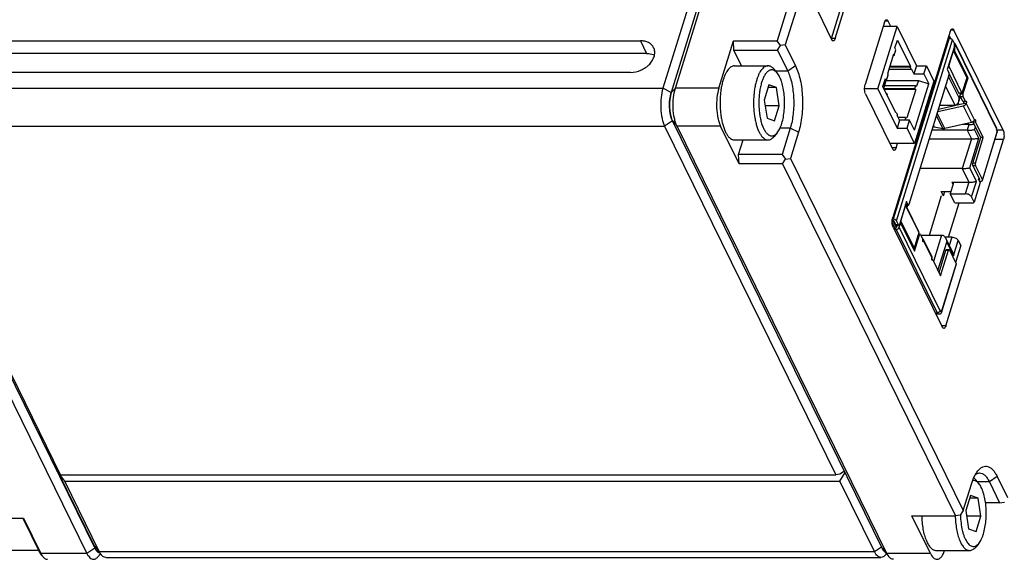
# Model space of a CAD drawing. Header units: millimetres. Extents: x 0 to 420, y 0 to 297.
# Tile 15 of 20: x 334 to 388, y 197 to 227. Entities that reach past the tile are written whole.
import ezdxf

# ---------------------------------------------------------------- set-up
doc = ezdxf.new("R2010")
doc.units = ezdxf.units.MM
doc.header["$LTSCALE"] = 23.1
doc.layers.get('0').update_dxf_attribs({"linetype": 'CONTINUOUS'})
doc.layers.add('02___PRT_ALL_AXES', color=7, linetype='CONTINUOUS')
doc.layers.add('_67628', color=7, linetype='CONTINUOUS')

msp = doc.modelspace()

# ---------------------------------------------------------------- linework, layer by layer
at = {"color": 7, "linetype": 'Continuous'}
for p, q in [((378.602, 253.473), (369.343, 223.511)), ((379.061, 253.24), (369.802, 223.277)), ((370.033, 223.511), (379.292, 253.473)), ((383.311, 250.829), (375.686, 226.154)), ((383.771, 250.596), (376.146, 225.921)), ((378.718, 226.289), (384.056, 243.561)), ((378.925, 226.289), (384.263, 243.561)), ((377.965, 227.767), (378.72, 226.228)), ((382.005, 226.954), (381.861, 227.248)), ((381.656, 227.187), (380.585, 223.721)), ((381.286, 223.488), (382.358, 226.954)), ((382.358, 226.954), (381.584, 226.954)), ((385.32, 226.677), (382.119, 216.319)), ((382.358, 226.954), (383.435, 224.758)), ((388.252, 221.18), (385.525, 226.737)), ((329.126, 226.154), (368.087, 226.154)), ((372.451, 223.511), (373.268, 226.154)), ((373.268, 226.154), (375.686, 226.154)), ((373.292, 225.627), (373.268, 226.154)), ((375.87, 225.891), (375.686, 226.154)), ((382.241, 225.756), (382.377, 226.196)), ((382.377, 226.196), (383.1, 224.723)), ((373.292, 225.627), (375.71, 225.627)), ((373.716, 224.762), (373.292, 225.627)), ((375.71, 225.627), (375.87, 225.891)), ((375.71, 225.627), (376.281, 224.462)), ((376.146, 225.921), (375.87, 225.891)), ((376.146, 225.921), (376.718, 224.756)), ((382.196, 225.345), (382.291, 225.653)), ((382.291, 225.653), (382.241, 225.756)), ((368.43, 225.455), (329.469, 225.455)), ((382.168, 225.401), (381.833, 224.314)), ((382.196, 225.345), (382.151, 225.345)), ((382.168, 225.401), (382.196, 225.345)), ((373.319, 224.762), (375.184, 224.762)), ((375.694, 224.365), (375.524, 224.569)), ((383.158, 224.548), (381.905, 224.548)), ((383.089, 224.688), (381.948, 224.688)), ((383.1, 224.723), (381.959, 224.723)), ((383.089, 224.688), (383.1, 224.723)), ((383.158, 224.548), (383.089, 224.688)), ((383.169, 224.583), (383.158, 224.548)), ((383.169, 224.583), (383.299, 224.317)), ((383.435, 224.758), (383.299, 224.317)), ((383.435, 224.758), (383.988, 224.758)), ((383.852, 224.317), (383.988, 224.758)), ((383.988, 224.758), (384.409, 223.9)), ((367.542, 224.392), (328.582, 224.392)), ((381.578, 223.611), (381.714, 224.052)), ((381.623, 223.52), (381.756, 223.949)), ((381.765, 223.949), (381.683, 223.949)), ((381.714, 224.052), (381.765, 223.949)), ((381.765, 223.949), (381.86, 224.258)), ((381.765, 223.949), (383.549, 223.949)), ((381.833, 224.314), (381.86, 224.258)), ((383.299, 224.317), (383.852, 224.317)), ((383.549, 223.949), (383.449, 223.626)), ((383.549, 223.949), (384.124, 223.763)), ((383.852, 224.317), (384.124, 223.763)), ((375.653, 223.547), (375.187, 223.547)), ((381.286, 223.488), (380.554, 223.488)), ((381.286, 223.488), (382.364, 221.292)), ((382.301, 222.138), (381.578, 223.611)), ((383.323, 223.473), (381.646, 223.473)), ((383.395, 223.45), (381.657, 223.45)), ((383.377, 223.649), (381.663, 223.649)), ((383.395, 223.45), (382.904, 221.864)), ((383.377, 223.649), (383.323, 223.473)), ((383.395, 223.45), (383.323, 223.473)), ((383.325, 221.178), (384.124, 223.763)), ((384.409, 223.9), (383.338, 220.434)), ((383.377, 223.649), (383.449, 223.626)), ((380.609, 223.194), (382.107, 220.14)), ((381.812, 223.135), (381.823, 223.171)), ((375.808, 222.541), (375.023, 222.541)), ((382.312, 222.173), (382.284, 222.173)), ((382.301, 222.138), (382.312, 222.173)), ((382.312, 222.173), (382.381, 222.033)), ((382.381, 222.033), (382.37, 221.998)), ((382.5, 221.732), (382.37, 221.998)), ((382.832, 221.887), (382.424, 221.887)), ((382.832, 221.887), (382.785, 221.732)), ((382.832, 221.887), (382.904, 221.864)), ((325.641, 221.403), (337.308, 197.627)), ((326.077, 221.697), (337.745, 197.92)), ((335.849, 202.009), (326.331, 221.403)), ((369.437, 221.403), (378.954, 202.009)), ((381.541, 197.92), (369.873, 221.697)), ((381.796, 197.627), (370.128, 221.403)), ((373.575, 219.305), (372.546, 221.403)), ((376.423, 221.301), (375.969, 219.832)), ((382.5, 221.732), (382.364, 221.292)), ((382.364, 221.292), (382.917, 221.292)), ((383.053, 221.732), (382.5, 221.732)), ((382.917, 221.292), (383.053, 221.732)), ((383.338, 220.434), (382.917, 221.292)), ((383.325, 221.178), (383.053, 221.732)), ((375.694, 221.034), (375.524, 220.83)), ((376.883, 221.068), (376.429, 219.599)), ((385.075, 210.296), (388.276, 220.653)), ((373.319, 220.637), (375.184, 220.637)), ((373.551, 219.832), (373.8, 220.637)), ((383.338, 220.434), (381.963, 220.434)), ((382.312, 220.201), (382.384, 220.434)), ((375.969, 219.832), (373.551, 219.832)), ((373.575, 219.305), (373.551, 219.832)), ((375.969, 219.832), (376.154, 219.569)), ((375.993, 219.305), (376.154, 219.569)), ((376.154, 219.569), (376.429, 219.599)), ((376.429, 219.599), (386.038, 200.018)), ((375.993, 219.305), (373.575, 219.305)), ((375.993, 219.305), (385.602, 199.725)), ((384.155, 215.344), (384.837, 217.552)), ((385.218, 215.227), (385.805, 217.129)), ((382.143, 215.792), (384.87, 210.235)), ((335.793, 202.033), (335.64, 202.209)), ((337.74, 198.026), (335.748, 202.085)), ((379.436, 202.209), (379.175, 202.033)), ((379.178, 201.648), (379.474, 202.132)), ((335.793, 202.033), (335.849, 202.009)), ((336.073, 201.648), (335.808, 202.027)), ((335.849, 202.009), (378.954, 202.009)), ((337.994, 197.732), (336.073, 201.648)), ((336.073, 201.648), (379.178, 201.648)), ((379.175, 202.033), (378.954, 202.009)), ((381.1, 197.732), (379.178, 201.648)), ((386.904, 201.52), (386.734, 201.724)), ((387.492, 201.618), (388.064, 200.452)), ((387.928, 201.912), (388.5, 200.746)), ((386.038, 200.018), (386.492, 201.487)), ((386.864, 200.703), (386.398, 200.703)), ((388.064, 200.452), (387.276, 200.452)), ((388.064, 200.452), (388.339, 200.483)), ((386.038, 200.018), (385.877, 199.755)), ((327.436, 199.585), (333.792, 199.585)), ((333.747, 199.585), (334.651, 197.744)), ((333.792, 199.585), (334.752, 197.627)), ((383.184, 199.725), (385.602, 199.725)), ((384.213, 197.627), (383.184, 199.725)), ((385.877, 199.755), (385.602, 199.725)), ((387.019, 199.697), (386.234, 199.697)), ((334.627, 197.793), (333.065, 197.793)), ((337.827, 197.887), (337.74, 198.026)), ((337.827, 197.887), (338.111, 197.548)), ((338.111, 197.548), (337.994, 197.732)), ((381.628, 197.782), (381.541, 197.92)), ((381.628, 197.782), (381.912, 197.442)), ((384.529, 197.793), (386.394, 197.793)), ((386.904, 198.19), (386.734, 197.986)), ((334.755, 197.578), (334.869, 197.442)), ((338.059, 197.61), (337.918, 197.442)), ((338.358, 197.407), (381.463, 197.407)), ((381.767, 197.616), (381.71, 197.548)), ((381.912, 197.442), (381.796, 197.627))]:
    msp.add_line(p, q, dxfattribs=at)
at = {"color": 9, "linetype": 'Continuous'}
for p, q in [((381.861, 227.248), (381.682, 227.248)), ((385.525, 226.737), (385.346, 226.737)), ((368.087, 226.154), (368.43, 225.455)), ((378.925, 226.289), (378.718, 226.289)), ((376.718, 224.756), (376.281, 224.462)), ((376.281, 224.462), (375.613, 224.462)), ((326.237, 223.511), (369.343, 223.511)), ((369.802, 223.277), (369.343, 223.511)), ((369.802, 223.277), (370.033, 223.511)), ((372.451, 223.511), (370.033, 223.511)), ((326.331, 221.403), (369.437, 221.403)), ((369.873, 221.697), (369.437, 221.403)), ((369.873, 221.697), (370.128, 221.403)), ((372.546, 221.403), (370.128, 221.403)), ((376.423, 221.301), (375.853, 221.301)), ((376.883, 221.068), (376.423, 221.301)), ((388.276, 220.653), (387.806, 220.653)), ((388.252, 221.18), (387.9, 221.18)), ((382.312, 220.201), (382.077, 220.201)), ((385.075, 210.296), (384.84, 210.296)), ((387.492, 201.618), (386.823, 201.618)), ((387.928, 201.912), (387.492, 201.618)), ((334.752, 197.627), (334.651, 197.744)), ((337.745, 197.92), (337.308, 197.627)), ((337.74, 198.026), (337.994, 197.732)), ((337.994, 197.732), (381.1, 197.732)), ((381.1, 197.732), (381.501, 198.002)), ((381.541, 197.92), (381.796, 197.627)), ((337.308, 197.627), (334.752, 197.627)), ((384.213, 197.627), (381.796, 197.627))]:
    msp.add_line(p, q, dxfattribs=at)
at = {"color": 7, "linetype": 'Continuous'}
for centre, radius, start, end in [((378.269, 226.427), 0.47, 338.5974, 342.9062), ((372.577, 222.578), 2.87, 176.7029, 182.569), ((372.507, 222.575), 2.8, 182.5641, 184.1443), ((372.478, 222.584), 2.771, 175.4139, 176.6989), ((372.006, 222.513), 2.294, 188.7367, 191.4771), ((390.595, 199.855), 4.708, 180.9841, 181.2222), ((335.238, 197.981), 0.629, 216.2697, 219.7797), ((335.827, 198.153), 1.196, 206.1179, 208.3302)]:
    msp.add_arc(centre, radius, start, end, dxfattribs=at)
for points, knots in [([(381.656, 227.187), (381.662, 227.207), (381.676, 227.244), (381.703, 227.29), (381.734, 227.321), (381.759, 227.329), (381.77, 227.329)], [0, 0, 0, 0, 0.332486, 0.607156, 0.82361, 1, 1, 1, 1]), ([(381.77, 227.329), (381.779, 227.329), (381.802, 227.323), (381.835, 227.294), (381.853, 227.265), (381.861, 227.248)], [0, 0, 0, 0, 0.195828, 0.544781, 1, 1, 1, 1]), ([(385.32, 226.677), (385.326, 226.697), (385.34, 226.734), (385.367, 226.779), (385.398, 226.81), (385.423, 226.818), (385.434, 226.818)], [0, 0, 0, 0, 0.332486, 0.607156, 0.82361, 1, 1, 1, 1]), ([(385.434, 226.818), (385.443, 226.818), (385.466, 226.813), (385.499, 226.784), (385.517, 226.754), (385.525, 226.737)], [0, 0, 0, 0, 0.195828, 0.544781, 1, 1, 1, 1]), ([(368.825, 225.769), (368.796, 225.828), (368.714, 225.94), (368.54, 226.064), (368.325, 226.139), (368.168, 226.154), (368.087, 226.154)], [0, 0, 0, 0, 0.226863, 0.465017, 0.722104, 1, 1, 1, 1]), ([(378.76, 226.171), (378.756, 226.174), (378.74, 226.192), (378.728, 226.212), (378.72, 226.228)], [0, 0, 0, 0, 0.221298, 1, 1, 1, 1]), ([(378.811, 226.147), (378.806, 226.147), (378.787, 226.149), (378.77, 226.161), (378.76, 226.171)], [0, 0, 0, 0, 0.229413, 1, 1, 1, 1]), ([(378.925, 226.289), (378.919, 226.269), (378.905, 226.232), (378.878, 226.186), (378.847, 226.155), (378.822, 226.147), (378.811, 226.147)], [0, 0, 0, 0, 0.332486, 0.607156, 0.82361, 1, 1, 1, 1]), ([(367.542, 224.392), (367.738, 224.392), (368.134, 224.485), (368.546, 224.769), (368.775, 225.072), (368.875, 225.312), (368.898, 225.552), (368.857, 225.702), (368.825, 225.769)], [0, 0, 0, 0, 0.270319, 0.544482, 0.672476, 0.790267, 0.898223, 1, 1, 1, 1]), ([(368.43, 225.455), (368.47, 225.455), (368.621, 225.448), (368.772, 225.409), (368.871, 225.359)], [0, 0, 0, 0, 0.264495, 1, 1, 1, 1]), ([(373.319, 224.762), (373.289, 224.762), (373.226, 224.753), (373.135, 224.711), (373.047, 224.645), (372.964, 224.554), (372.886, 224.441), (372.813, 224.306), (372.746, 224.151), (372.708, 224.04), (372.69, 223.982)], [0, 0, 0, 0, 0.085851, 0.177423, 0.279224, 0.394141, 0.523637, 0.668099, 0.827228, 1, 1, 1, 1]), ([(375.184, 224.762), (375.154, 224.762), (375.091, 224.753), (375, 224.711), (374.912, 224.645), (374.829, 224.554), (374.751, 224.441), (374.678, 224.306), (374.611, 224.151), (374.573, 224.04), (374.555, 223.982)], [0, 0, 0, 0, 0.085851, 0.177423, 0.279224, 0.394141, 0.523637, 0.668099, 0.827228, 1, 1, 1, 1]), ([(375.694, 224.365), (375.677, 224.385), (375.642, 224.423), (375.585, 224.471), (375.526, 224.506), (375.466, 224.529), (375.405, 224.539), (375.344, 224.535), (375.284, 224.518), (375.225, 224.488), (375.167, 224.446), (375.111, 224.392), (375.057, 224.326), (374.985, 224.219), (374.905, 224.058), (374.854, 223.917), (374.831, 223.842)], [0, 0, 0, 0, 0.061905, 0.118446, 0.170358, 0.218722, 0.264982, 0.310842, 0.358059, 0.408211, 0.462551, 0.521964, 0.587008, 0.657964, 0.817654, 1, 1, 1, 1]), ([(375.524, 224.569), (375.499, 224.598), (375.448, 224.652), (375.363, 224.715), (375.275, 224.753), (375.214, 224.762), (375.184, 224.762)], [0, 0, 0, 0, 0.289879, 0.547726, 0.780758, 1, 1, 1, 1]), ([(376.718, 224.756), (376.774, 224.64), (376.875, 224.384), (377.028, 223.8), (377.123, 222.988), (377.098, 222.155), (377.001, 221.511), (376.927, 221.21), (376.883, 221.068)], [0, 0, 0, 0, 0.102631, 0.21925, 0.480734, 0.752491, 0.881354, 1, 1, 1, 1]), ([(372.69, 223.982), (372.666, 223.903), (372.622, 223.738), (372.573, 223.481), (372.538, 223.208), (372.511, 222.83), (372.516, 222.448), (372.551, 222.074), (372.592, 221.807), (372.647, 221.557), (372.715, 221.329), (372.795, 221.128), (372.884, 220.957), (372.983, 220.819), (373.088, 220.717), (373.185, 220.662), (373.262, 220.64), (373.3, 220.637), (373.319, 220.637)], [0, 0, 0, 0, 0.067398, 0.139426, 0.214971, 0.29283, 0.450272, 0.527303, 0.601498, 0.671688, 0.736834, 0.79608, 0.848829, 0.894847, 0.934439, 0.96872, 0.984567, 1, 1, 1, 1]), ([(374.555, 223.982), (374.531, 223.903), (374.487, 223.738), (374.438, 223.481), (374.403, 223.208), (374.377, 222.83), (374.381, 222.448), (374.416, 222.074), (374.457, 221.807), (374.512, 221.557), (374.58, 221.329), (374.66, 221.128), (374.749, 220.957), (374.848, 220.819), (374.953, 220.717), (375.05, 220.662), (375.127, 220.64), (375.165, 220.637), (375.184, 220.637)], [0, 0, 0, 0, 0.067398, 0.139426, 0.214971, 0.29283, 0.450272, 0.527303, 0.601498, 0.671688, 0.736834, 0.79608, 0.848829, 0.894847, 0.934439, 0.96872, 0.984567, 1, 1, 1, 1]), ([(375.952, 221.557), (375.987, 221.672), (376.046, 221.918), (376.096, 222.304), (376.113, 222.711), (376.094, 223.116), (376.042, 223.501), (375.97, 223.798), (375.896, 224.009), (375.835, 224.145), (375.77, 224.264), (375.72, 224.334), (375.694, 224.365)], [0, 0, 0, 0, 0.12459, 0.260697, 0.402715, 0.544567, 0.680191, 0.80401, 0.860046, 0.911547, 0.958229, 1, 1, 1, 1]), ([(376.281, 224.462), (376.33, 224.363), (376.416, 224.143), (376.548, 223.643), (376.629, 222.946), (376.604, 222.106), (376.502, 221.554), (376.423, 221.301)], [0, 0, 0, 0, 0.102659, 0.219309, 0.480863, 0.752693, 1, 1, 1, 1]), ([(369.343, 223.511), (369.29, 223.341), (369.222, 222.974), (369.206, 222.414), (369.26, 221.949), (369.347, 221.616), (369.405, 221.469), (369.437, 221.403)], [0, 0, 0, 0, 0.24732, 0.519137, 0.780679, 0.89736, 1, 1, 1, 1]), ([(370.128, 221.403), (370.095, 221.469), (370.038, 221.616), (369.95, 221.949), (369.896, 222.414), (369.913, 222.974), (369.981, 223.341), (370.033, 223.511)], [0, 0, 0, 0, 0.10264, 0.219321, 0.480863, 0.75268, 1, 1, 1, 1]), ([(372.451, 223.511), (372.399, 223.341), (372.331, 222.974), (372.314, 222.414), (372.368, 221.949), (372.456, 221.616), (372.513, 221.469), (372.546, 221.403)], [0, 0, 0, 0, 0.24732, 0.519137, 0.780679, 0.89736, 1, 1, 1, 1]), ([(374.831, 223.842), (374.805, 223.758), (374.76, 223.58), (374.712, 223.301), (374.683, 223.006), (374.673, 222.702), (374.682, 222.398), (374.711, 222.102), (374.759, 221.823), (374.823, 221.568), (374.904, 221.344), (374.997, 221.157), (375.088, 221.03), (375.166, 220.953), (375.224, 220.911), (375.283, 220.881), (375.344, 220.864), (375.405, 220.86), (375.466, 220.87), (375.526, 220.892), (375.584, 220.928), (375.642, 220.976), (375.677, 221.014), (375.694, 221.034)], [0, 0, 0, 0, 0.073033, 0.15174, 0.234382, 0.319038, 0.403711, 0.486397, 0.565178, 0.638308, 0.704312, 0.762127, 0.811305, 0.832811, 0.852476, 0.870619, 0.887692, 0.904266, 0.92098, 0.938451, 0.957203, 0.977631, 1, 1, 1, 1]), ([(380.609, 223.194), (380.591, 223.229), (380.566, 223.312), (380.551, 223.446), (380.555, 223.587), (380.572, 223.678), (380.585, 223.721)], [0, 0, 0, 0, 0.219026, 0.480664, 0.752574, 1, 1, 1, 1]), ([(369.873, 221.697), (369.821, 221.802), (369.747, 222.052), (369.7, 222.455), (369.712, 222.875), (369.763, 223.151), (369.802, 223.277)], [0, 0, 0, 0, 0.219018, 0.480661, 0.752584, 1, 1, 1, 1]), ([(369.744, 223.026), (369.741, 223.008), (369.729, 222.935), (369.721, 222.861), (369.716, 222.805)], [0, 0, 0, 0, 0.244756, 1, 1, 1, 1]), ([(369.802, 223.277), (369.796, 223.258), (369.772, 223.175), (369.755, 223.09), (369.744, 223.026)], [0, 0, 0, 0, 0.237446, 1, 1, 1, 1]), ([(381.773, 223.215), (381.784, 223.209), (381.803, 223.197), (381.818, 223.18), (381.823, 223.171)], [0, 0, 0, 0, 0.538819, 1, 1, 1, 1]), ([(369.715, 222.372), (369.716, 222.355), (369.722, 222.285), (369.73, 222.216), (369.738, 222.165)], [0, 0, 0, 0, 0.25415, 1, 1, 1, 1]), ([(369.757, 222.057), (369.76, 222.044), (369.771, 221.994), (369.783, 221.944), (369.794, 221.908)], [0, 0, 0, 0, 0.257161, 1, 1, 1, 1]), ([(369.794, 221.908), (369.799, 221.889), (369.821, 221.817), (369.849, 221.746), (369.873, 221.697)], [0, 0, 0, 0, 0.267632, 1, 1, 1, 1]), ([(375.694, 221.034), (375.721, 221.066), (375.772, 221.138), (375.839, 221.261), (375.9, 221.402), (375.935, 221.504), (375.952, 221.557)], [0, 0, 0, 0, 0.212396, 0.450375, 0.713488, 1, 1, 1, 1]), ([(375.184, 220.637), (375.214, 220.637), (375.275, 220.646), (375.363, 220.684), (375.448, 220.747), (375.499, 220.8), (375.524, 220.83)], [0, 0, 0, 0, 0.219242, 0.45228, 0.710124, 1, 1, 1, 1]), ([(388.252, 221.18), (388.27, 221.145), (388.294, 221.061), (388.31, 220.927), (388.306, 220.787), (388.289, 220.695), (388.276, 220.653)], [0, 0, 0, 0, 0.219026, 0.480664, 0.752574, 1, 1, 1, 1]), ([(382.198, 220.059), (382.19, 220.059), (382.166, 220.064), (382.133, 220.093), (382.116, 220.123), (382.107, 220.14)], [0, 0, 0, 0, 0.195828, 0.544781, 1, 1, 1, 1]), ([(382.312, 220.201), (382.306, 220.181), (382.292, 220.144), (382.265, 220.098), (382.234, 220.067), (382.209, 220.059), (382.198, 220.059)], [0, 0, 0, 0, 0.332486, 0.607156, 0.82361, 1, 1, 1, 1]), ([(382.143, 215.792), (382.126, 215.827), (382.101, 215.911), (382.085, 216.045), (382.089, 216.185), (382.106, 216.277), (382.119, 216.319)], [0, 0, 0, 0, 0.219026, 0.480664, 0.752574, 1, 1, 1, 1]), ([(385.075, 210.296), (385.069, 210.275), (385.055, 210.239), (385.028, 210.193), (384.997, 210.162), (384.972, 210.154), (384.961, 210.154)], [0, 0, 0, 0, 0.332486, 0.607156, 0.82361, 1, 1, 1, 1]), ([(384.961, 210.154), (384.952, 210.154), (384.929, 210.159), (384.896, 210.188), (384.879, 210.218), (384.87, 210.235)], [0, 0, 0, 0, 0.195828, 0.544781, 1, 1, 1, 1]), ([(386.492, 201.487), (386.537, 201.634), (386.635, 201.895), (386.78, 202.138), (386.86, 202.234)], [0, 0, 0, 0, 0.549858, 1, 1, 1, 1]), ([(386.735, 202.038), (386.768, 202.059), (386.836, 202.093), (386.911, 202.105), (386.947, 202.105)], [0, 0, 0, 0, 0.518738, 1, 1, 1, 1]), ([(386.86, 202.234), (386.9, 202.282), (386.981, 202.365), (387.122, 202.452), (387.269, 202.489), (387.419, 202.469), (387.561, 202.397), (387.696, 202.276), (387.821, 202.111), (387.893, 201.982), (387.928, 201.912)], [0, 0, 0, 0, 0.131906, 0.246016, 0.348827, 0.450016, 0.55977, 0.685716, 0.832094, 1, 1, 1, 1]), ([(386.947, 202.105), (386.997, 202.105), (387.104, 202.08), (387.25, 201.978), (387.382, 201.82), (387.456, 201.69), (387.492, 201.618)], [0, 0, 0, 0, 0.195453, 0.417887, 0.684137, 1, 1, 1, 1]), ([(386.904, 201.52), (386.88, 201.55), (386.83, 201.602), (386.745, 201.66), (386.657, 201.692), (386.597, 201.694), (386.568, 201.691)], [0, 0, 0, 0, 0.291828, 0.548457, 0.779589, 1, 1, 1, 1]), ([(386.734, 201.724), (386.725, 201.735), (386.691, 201.774), (386.654, 201.809), (386.624, 201.832)], [0, 0, 0, 0, 0.265361, 1, 1, 1, 1]), ([(387.162, 198.713), (387.198, 198.828), (387.256, 199.074), (387.307, 199.46), (387.323, 199.866), (387.305, 200.272), (387.252, 200.657), (387.18, 200.954), (387.106, 201.165), (387.046, 201.301), (386.98, 201.42), (386.93, 201.489), (386.904, 201.52)], [0, 0, 0, 0, 0.12459, 0.260697, 0.402715, 0.544567, 0.680191, 0.80401, 0.860046, 0.911547, 0.958229, 1, 1, 1, 1]), ([(383.728, 199.724), (383.731, 199.596), (383.746, 199.346), (383.796, 198.984), (383.871, 198.652), (383.955, 198.402), (384.034, 198.228), (384.096, 198.116), (384.161, 198.019), (384.23, 197.938), (384.301, 197.874), (384.376, 197.828), (384.452, 197.799), (384.504, 197.793), (384.529, 197.793)], [0, 0, 0, 0, 0.172283, 0.337676, 0.491428, 0.629477, 0.691667, 0.748943, 0.801214, 0.848566, 0.891312, 0.930078, 0.965851, 1, 1, 1, 1]), ([(385.593, 199.724), (385.596, 199.596), (385.611, 199.346), (385.661, 198.984), (385.736, 198.652), (385.82, 198.402), (385.899, 198.228), (385.961, 198.116), (386.026, 198.019), (386.095, 197.938), (386.167, 197.874), (386.241, 197.828), (386.317, 197.799), (386.369, 197.793), (386.394, 197.793)], [0, 0, 0, 0, 0.172284, 0.337677, 0.491429, 0.629477, 0.691667, 0.748942, 0.801213, 0.848565, 0.891311, 0.930077, 0.96585, 1, 1, 1, 1]), ([(385.887, 199.755), (385.89, 199.608), (385.91, 199.322), (385.968, 198.978), (386.035, 198.725), (386.093, 198.558), (386.157, 198.409), (386.229, 198.282), (386.305, 198.178), (386.387, 198.097), (386.473, 198.043), (386.563, 198.016), (386.654, 198.018), (386.744, 198.049), (386.829, 198.108), (386.88, 198.161), (386.904, 198.19)], [0, 0, 0, 0, 0.187073, 0.362716, 0.443656, 0.518801, 0.58747, 0.649215, 0.703906, 0.751869, 0.794075, 0.832341, 0.869331, 0.908048, 0.951045, 1, 1, 1, 1]), ([(386.904, 198.19), (386.931, 198.222), (386.982, 198.294), (387.049, 198.416), (387.111, 198.558), (387.146, 198.66), (387.162, 198.713)], [0, 0, 0, 0, 0.212396, 0.450375, 0.713488, 1, 1, 1, 1]), ([(334.651, 197.744), (334.657, 197.732), (334.681, 197.685), (334.709, 197.64), (334.731, 197.609)], [0, 0, 0, 0, 0.266141, 1, 1, 1, 1]), ([(337.745, 197.92), (337.748, 197.914), (337.759, 197.891), (337.772, 197.868), (337.782, 197.852)], [0, 0, 0, 0, 0.258791, 1, 1, 1, 1]), ([(337.782, 197.852), (337.787, 197.844), (337.805, 197.815), (337.826, 197.788), (337.843, 197.769)], [0, 0, 0, 0, 0.265257, 1, 1, 1, 1]), ([(337.843, 197.769), (337.864, 197.745), (337.909, 197.704), (337.967, 197.682), (337.994, 197.678)], [0, 0, 0, 0, 0.541843, 1, 1, 1, 1]), ([(381.463, 197.407), (381.43, 197.407), (381.358, 197.424), (381.262, 197.492), (381.173, 197.597), (381.124, 197.684), (381.1, 197.732)], [0, 0, 0, 0, 0.195424, 0.417865, 0.684247, 1, 1, 1, 1]), ([(384.577, 197.302), (384.618, 197.302), (384.709, 197.329), (384.825, 197.433), (384.927, 197.589), (384.981, 197.715), (385.006, 197.786)], [0, 0, 0, 0, 0.18189, 0.399756, 0.671502, 1, 1, 1, 1]), ([(386.394, 197.793), (386.424, 197.793), (386.485, 197.802), (386.573, 197.84), (386.658, 197.903), (386.709, 197.956), (386.734, 197.986)], [0, 0, 0, 0, 0.219242, 0.45228, 0.710124, 1, 1, 1, 1]), ([(334.774, 197.586), (334.781, 197.572), (334.809, 197.522), (334.842, 197.475), (334.869, 197.442)], [0, 0, 0, 0, 0.267565, 1, 1, 1, 1]), ([(334.869, 197.442), (334.903, 197.401), (334.974, 197.332), (335.072, 197.302), (335.116, 197.302)], [0, 0, 0, 0, 0.548962, 1, 1, 1, 1]), ([(337.308, 197.627), (337.332, 197.578), (337.381, 197.492), (337.47, 197.386), (337.567, 197.318), (337.638, 197.302), (337.672, 197.302)], [0, 0, 0, 0, 0.315753, 0.582135, 0.804576, 1, 1, 1, 1]), ([(337.672, 197.302), (337.715, 197.302), (337.813, 197.332), (337.884, 197.401), (337.918, 197.442)], [0, 0, 0, 0, 0.451181, 1, 1, 1, 1]), ([(338.358, 197.407), (338.314, 197.407), (338.216, 197.438), (338.145, 197.507), (338.111, 197.548)], [0, 0, 0, 0, 0.451038, 1, 1, 1, 1]), ([(381.71, 197.548), (381.676, 197.507), (381.605, 197.438), (381.507, 197.407), (381.463, 197.407)], [0, 0, 0, 0, 0.548819, 1, 1, 1, 1]), ([(382.159, 197.302), (382.115, 197.302), (382.017, 197.332), (381.946, 197.401), (381.912, 197.442)], [0, 0, 0, 0, 0.451038, 1, 1, 1, 1]), ([(384.213, 197.627), (384.237, 197.578), (384.286, 197.492), (384.375, 197.386), (384.472, 197.318), (384.543, 197.302), (384.577, 197.302)], [0, 0, 0, 0, 0.315753, 0.582135, 0.804576, 1, 1, 1, 1])]:
    msp.add_open_spline(points, degree=3, knots=knots, dxfattribs=at)
at = {"layer": '02___PRT_ALL_AXES', "color": 7, "linetype": 'Continuous'}
for p, q in [((375.236, 223.706), (374.974, 222.858)), ((375.653, 223.547), (375.236, 223.706)), ((375.808, 222.541), (375.653, 223.547)), ((374.974, 222.858), (375.129, 221.851)), ((375.546, 221.693), (375.808, 222.541)), ((375.129, 221.851), (375.546, 221.693)), ((386.447, 200.862), (386.185, 200.014)), ((386.864, 200.703), (386.447, 200.862)), ((387.019, 199.697), (386.864, 200.703)), ((386.185, 200.014), (386.34, 199.007)), ((386.757, 198.849), (387.019, 199.697)), ((386.34, 199.007), (386.757, 198.849))]:
    msp.add_line(p, q, dxfattribs=at)
at = {"layer": '_67628', "color": 9, "linetype": 'Continuous'}
for p, q in [((385.251, 226.297), (382.141, 216.233)), ((382.325, 216.14), (385.435, 226.203)), ((385.212, 226.326), (385.225, 226.326)), ((385.478, 225.606), (385.563, 225.606)), ((385.557, 225.743), (385.52, 225.743)), ((385.606, 225.902), (387.887, 221.254)), ((385.814, 222.972), (385.225, 224.172)), ((385.054, 223.621), (385.569, 222.572)), ((385.897, 223.243), (385.814, 222.972)), ((386.023, 223.185), (385.885, 223.185)), ((385.891, 223.048), (386.029, 223.048)), ((385.759, 222.706), (385.811, 222.6)), ((386.041, 222.538), (386.499, 221.606)), ((386.072, 222.68), (386.21, 222.68)), ((386.668, 221.747), (386.21, 222.68)), ((384.548, 221.983), (384.901, 221.264)), ((385.011, 221.269), (384.592, 222.124)), ((386.354, 221.494), (386.255, 221.173)), ((386.319, 221.565), (386.354, 221.494)), ((386.674, 221.219), (386.718, 221.363)), ((386.91, 220.739), (386.674, 221.219)), ((386.491, 220.693), (385.982, 219.045)), ((386.255, 221.173), (386.491, 220.693)), ((386.4, 219.091), (386.91, 220.739)), ((387.931, 221.117), (387.102, 218.435)), ((385.982, 219.045), (386.355, 218.285)), ((386.773, 218.331), (386.4, 219.091)), ((386.714, 219.351), (386.576, 219.351)), ((386.582, 219.214), (386.72, 219.214)), ((386.943, 218.478), (386.929, 218.435)), ((385.408, 218.285), (385.472, 218.156)), ((386.355, 218.285), (386.156, 217.642)), ((386.505, 217.465), (386.773, 218.331)), ((382.971, 217.035), (382.833, 217.035)), ((382.928, 217.014), (382.885, 216.874)), ((382.093, 215.993), (382.107, 215.993)), ((382.435, 215.916), (382.297, 215.916)), ((384.759, 211.131), (382.478, 215.779)), ((382.488, 215.938), (382.527, 215.938)), ((382.304, 215.662), (384.585, 211.014)), ((383.529, 215.354), (383.603, 215.354)), ((384.838, 215.344), (384.386, 213.882)), ((385.41, 215.227), (385.265, 214.758)), ((383.837, 215.001), (383.792, 215.001)), ((383.837, 215.001), (384.295, 214.069)), ((384.634, 213.377), (385.119, 214.944)), ((385.119, 214.944), (385.491, 214.184)), ((385.491, 214.184), (385.759, 215.05)), ((385.076, 214.498), (385.214, 214.498)), ((385.65, 213.735), (384.821, 211.053))]:
    msp.add_line(p, q, dxfattribs=at)
at = {"layer": '_67628', "color": 7, "linetype": 'Continuous'}
for p, q in [((385.225, 226.326), (385.216, 226.297)), ((385.216, 226.297), (385.251, 226.297)), ((385.229, 226.383), (385.271, 226.383)), ((385.344, 226.276), (385.307, 226.35)), ((385.435, 226.203), (385.545, 225.98)), ((385.551, 225.843), (385.155, 224.562)), ((385.235, 224.735), (385.5, 225.593)), ((385.474, 225.593), (385.5, 225.593)), ((385.5, 225.593), (386.232, 224.101)), ((385.557, 225.743), (385.606, 225.902)), ((386.305, 224.096), (385.563, 225.606)), ((387.884, 221.32), (385.603, 225.968)), ((385.155, 224.562), (385.242, 224.385)), ((385.208, 224.735), (385.235, 224.735)), ((385.235, 224.735), (385.967, 223.243)), ((385.248, 224.248), (383.024, 217.051)), ((385.256, 224.319), (385.799, 223.214)), ((386.232, 224.101), (385.967, 223.243)), ((386.023, 223.185), (386.305, 224.096)), ((386.232, 224.096), (386.305, 224.096)), ((385.967, 223.243), (385.784, 223.243)), ((385.791, 222.782), (385.882, 223.077)), ((385.799, 223.214), (385.808, 223.243)), ((385.885, 223.185), (385.903, 223.243)), ((386.026, 222.773), (385.891, 223.048)), ((386.164, 222.773), (386.029, 223.048)), ((384.62, 222.216), (386.041, 222.538)), ((386.038, 222.651), (384.658, 222.338)), ((384.73, 222.572), (385.569, 222.572)), ((386.164, 222.773), (386.026, 222.773)), ((384.378, 221.433), (384.424, 221.339)), ((384.901, 221.264), (384.424, 221.339)), ((386.499, 221.606), (385.011, 221.269)), ((386.354, 221.494), (386.003, 221.494)), ((387.012, 220.764), (386.581, 221.643)), ((386.598, 221.654), (386.713, 221.654)), ((387.15, 220.764), (386.713, 221.654)), ((387.887, 221.254), (387.878, 221.224)), ((387.878, 221.224), (387.931, 221.117)), ((384.15, 220.693), (386.491, 220.693)), ((386.255, 221.173), (384.298, 221.173)), ((386.576, 219.351), (387.012, 220.764)), ((386.714, 219.351), (387.15, 220.764)), ((387.15, 220.764), (387.012, 220.764)), ((387.107, 218.391), (387.936, 221.073)), ((385.982, 219.045), (383.64, 219.045)), ((386.582, 219.214), (386.952, 218.458)), ((387.102, 218.435), (386.72, 219.214)), ((386.895, 218.437), (386.921, 218.522)), ((385.485, 218.197), (385.313, 217.642)), ((385.408, 218.285), (386.355, 218.285)), ((386.982, 218.26), (386.647, 217.176)), ((386.895, 218.437), (386.982, 218.26)), ((386.895, 218.435), (386.929, 218.435)), ((386.942, 218.342), (387.01, 218.342)), ((386.952, 218.458), (386.954, 218.447)), ((384.814, 217.773), (385.353, 217.773)), ((384.937, 217.521), (384.814, 217.773)), ((384.937, 217.521), (385.015, 217.773)), ((385.313, 217.642), (386.156, 217.642)), ((385.565, 217.129), (385.313, 217.642)), ((386.647, 217.176), (386.505, 217.465)), ((382.884, 217.212), (382.488, 215.931)), ((382.571, 216.116), (382.836, 216.974)), ((382.81, 216.974), (382.836, 216.974)), ((382.833, 217.035), (382.83, 217.039)), ((382.836, 216.974), (383.568, 215.482)), ((382.856, 217.014), (382.994, 217.014)), ((382.971, 217.035), (382.884, 217.212)), ((382.915, 216.856), (382.964, 217.014)), ((383.556, 215.555), (382.917, 216.857)), ((385.565, 217.129), (386.601, 217.129)), ((386.601, 217.129), (386.647, 217.176)), ((382.106, 216.233), (382.097, 216.203)), ((382.141, 216.233), (382.106, 216.233)), ((382.152, 216.14), (382.106, 216.233)), ((382.107, 215.993), (382.269, 215.662)), ((382.155, 216.12), (382.15, 216.127)), ((382.15, 216.111), (382.155, 216.12)), ((382.191, 216.124), (382.155, 216.12)), ((382.306, 215.779), (382.155, 216.087)), ((382.297, 215.916), (382.198, 216.116)), ((382.269, 215.662), (382.306, 215.779)), ((382.458, 215.895), (382.32, 215.895)), ((382.356, 215.83), (382.323, 215.896)), ((382.435, 215.916), (382.325, 216.14)), ((382.349, 215.808), (382.376, 215.895)), ((382.478, 215.779), (382.527, 215.938)), ((382.557, 215.975), (382.501, 215.975)), ((382.545, 216.116), (382.571, 216.116)), ((382.571, 216.116), (383.303, 214.624)), ((382.581, 215.954), (383.322, 214.443)), ((382.304, 215.662), (382.269, 215.662)), ((383.568, 215.482), (383.303, 214.624)), ((383.322, 214.443), (383.603, 215.354)), ((383.54, 215.391), (383.633, 215.391)), ((383.548, 215.524), (383.556, 215.551)), ((383.657, 215.369), (383.792, 215.094)), ((383.669, 215.344), (384.838, 215.344)), ((385.41, 215.227), (385.027, 215.227)), ((383.833, 215.084), (384.29, 214.151)), ((385.436, 214.409), (385.063, 215.169)), ((385.901, 214.761), (385.609, 213.817)), ((385.759, 215.05), (385.901, 214.761)), ((383.303, 214.624), (383.233, 214.624)), ((383.237, 214.616), (383.24, 214.624)), ((384.693, 213.258), (385.076, 214.498)), ((384.778, 213.085), (385.214, 214.498)), ((385.106, 214.535), (385.244, 214.535)), ((385.268, 214.514), (385.65, 213.735)), ((384.341, 213.975), (384.296, 213.975)), ((384.341, 213.975), (384.778, 213.085)), ((384.826, 211.009), (385.655, 213.691)), ((384.488, 211.014), (384.585, 211.014)), ((384.514, 210.96), (384.728, 210.96)), ((384.768, 211.16), (384.759, 211.131)), ((384.821, 211.053), (384.768, 211.16))]:
    msp.add_line(p, q, dxfattribs=at)
for centre, radius, start, end in [((382.151, 216.076), 0.0635, 64.7939, 71.9129), ((383.944, 213.821), 0.415, 32.1711, 33.1915), ((383.916, 213.804), 0.448, 26.074, 32.1071), ((383.874, 213.784), 0.494, 22.7685, 26.1174)]:
    msp.add_arc(centre, radius, start, end, dxfattribs=at)
for points, knots in [([(385.271, 226.383), (385.261, 226.383), (385.246, 226.371), (385.234, 226.349), (385.228, 226.334), (385.225, 226.326)], [0, 0, 0, 0, 0.386703, 0.664571, 1, 1, 1, 1]), ([(385.251, 226.297), (385.289, 226.297), (385.346, 226.282), (385.406, 226.243), (385.428, 226.217), (385.435, 226.203)], [0, 0, 0, 0, 0.535023, 0.78778, 1, 1, 1, 1]), ([(385.307, 226.35), (385.305, 226.355), (385.297, 226.369), (385.282, 226.383), (385.271, 226.383)], [0, 0, 0, 0, 0.322401, 1, 1, 1, 1]), ([(385.551, 225.843), (385.558, 225.866), (385.561, 225.903), (385.556, 225.949), (385.549, 225.97), (385.545, 225.98)], [0, 0, 0, 0, 0.518484, 0.780586, 1, 1, 1, 1]), ([(385.557, 225.743), (385.55, 225.72), (385.547, 225.683), (385.552, 225.637), (385.559, 225.615), (385.563, 225.606)], [0, 0, 0, 0, 0.518484, 0.780586, 1, 1, 1, 1]), ([(385.603, 225.968), (385.598, 225.978), (385.583, 225.996), (385.562, 226.008), (385.551, 226.012)], [0, 0, 0, 0, 0.481535, 1, 1, 1, 1]), ([(385.606, 225.902), (385.61, 225.913), (385.613, 225.935), (385.608, 225.958), (385.603, 225.968)], [0, 0, 0, 0, 0.517001, 1, 1, 1, 1]), ([(385.248, 224.248), (385.255, 224.271), (385.258, 224.308), (385.253, 224.354), (385.246, 224.375), (385.242, 224.385)], [0, 0, 0, 0, 0.518484, 0.780586, 1, 1, 1, 1]), ([(385.791, 222.782), (385.795, 222.797), (385.811, 222.86), (385.816, 222.924), (385.814, 222.972)], [0, 0, 0, 0, 0.248095, 1, 1, 1, 1]), ([(385.877, 223.113), (385.877, 223.12), (385.877, 223.144), (385.88, 223.168), (385.885, 223.185)], [0, 0, 0, 0, 0.263874, 1, 1, 1, 1]), ([(385.882, 223.077), (385.881, 223.08), (385.879, 223.092), (385.878, 223.104), (385.877, 223.113)], [0, 0, 0, 0, 0.239425, 1, 1, 1, 1]), ([(385.891, 223.048), (385.89, 223.05), (385.886, 223.059), (385.883, 223.069), (385.882, 223.077)], [0, 0, 0, 0, 0.224868, 1, 1, 1, 1]), ([(386.023, 223.185), (386.016, 223.162), (386.013, 223.125), (386.018, 223.079), (386.025, 223.057), (386.029, 223.048)], [0, 0, 0, 0, 0.518484, 0.780586, 1, 1, 1, 1]), ([(385.569, 222.572), (385.596, 222.572), (385.649, 222.585), (385.714, 222.636), (385.761, 222.704), (385.782, 222.756), (385.791, 222.782)], [0, 0, 0, 0, 0.243521, 0.489978, 0.742339, 1, 1, 1, 1]), ([(386.072, 222.68), (386.071, 222.676), (386.064, 222.663), (386.05, 222.654), (386.038, 222.651)], [0, 0, 0, 0, 0.230912, 1, 1, 1, 1]), ([(386.041, 222.538), (386.08, 222.547), (386.151, 222.581), (386.2, 222.645), (386.21, 222.68)], [0, 0, 0, 0, 0.52416, 1, 1, 1, 1]), ([(386.077, 222.706), (386.078, 222.712), (386.079, 222.735), (386.077, 222.758), (386.072, 222.774)], [0, 0, 0, 0, 0.260417, 1, 1, 1, 1]), ([(386.072, 222.68), (386.073, 222.682), (386.075, 222.69), (386.076, 222.699), (386.077, 222.706)], [0, 0, 0, 0, 0.232841, 1, 1, 1, 1]), ([(386.164, 222.773), (386.167, 222.78), (386.171, 222.792), (386.182, 222.801), (386.187, 222.801)], [0, 0, 0, 0, 0.612318, 1, 1, 1, 1]), ([(386.187, 222.801), (386.19, 222.801), (386.193, 222.8), (386.196, 222.798), (386.196, 222.798)], [0, 0, 0, 0, 0.723038, 1, 1, 1, 1]), ([(386.196, 222.798), (386.197, 222.797), (386.201, 222.793), (386.204, 222.789), (386.205, 222.785)], [0, 0, 0, 0, 0.217481, 1, 1, 1, 1]), ([(386.205, 222.785), (386.209, 222.778), (386.214, 222.761), (386.218, 222.726), (386.216, 222.697), (386.21, 222.68)], [0, 0, 0, 0, 0.219414, 0.481516, 1, 1, 1, 1]), ([(386.668, 221.747), (386.665, 221.737), (386.646, 221.695), (386.612, 221.661), (386.582, 221.641)], [0, 0, 0, 0, 0.231591, 1, 1, 1, 1]), ([(386.668, 221.747), (386.67, 221.755), (386.674, 221.767), (386.686, 221.776), (386.691, 221.776)], [0, 0, 0, 0, 0.612318, 1, 1, 1, 1]), ([(386.691, 221.776), (386.693, 221.776), (386.696, 221.774), (386.699, 221.773), (386.7, 221.772)], [0, 0, 0, 0, 0.723038, 1, 1, 1, 1]), ([(386.7, 221.772), (386.7, 221.771), (386.704, 221.768), (386.707, 221.763), (386.709, 221.759)], [0, 0, 0, 0, 0.217481, 1, 1, 1, 1]), ([(386.709, 221.759), (386.712, 221.752), (386.717, 221.736), (386.721, 221.7), (386.719, 221.672), (386.713, 221.654)], [0, 0, 0, 0, 0.219414, 0.481516, 1, 1, 1, 1]), ([(385.011, 221.269), (385.002, 221.267), (384.966, 221.26), (384.928, 221.26), (384.901, 221.264)], [0, 0, 0, 0, 0.260327, 1, 1, 1, 1]), ([(386.255, 221.173), (386.3, 221.173), (386.385, 221.177), (386.503, 221.188), (386.598, 221.202), (386.652, 221.213), (386.674, 221.219)], [0, 0, 0, 0, 0.316547, 0.607343, 0.836521, 1, 1, 1, 1]), ([(386.354, 221.494), (386.406, 221.494), (386.503, 221.498), (386.599, 221.508), (386.644, 221.514)], [0, 0, 0, 0, 0.533176, 1, 1, 1, 1]), ([(386.582, 221.641), (386.563, 221.629), (386.535, 221.616), (386.506, 221.608), (386.499, 221.606)], [0, 0, 0, 0, 0.752519, 1, 1, 1, 1]), ([(387.884, 221.32), (387.889, 221.31), (387.894, 221.287), (387.891, 221.265), (387.887, 221.254)], [0, 0, 0, 0, 0.482999, 1, 1, 1, 1]), ([(386.491, 220.693), (386.536, 220.693), (386.621, 220.697), (386.738, 220.708), (386.833, 220.721), (386.887, 220.733), (386.91, 220.739)], [0, 0, 0, 0, 0.316547, 0.607343, 0.836521, 1, 1, 1, 1]), ([(387.931, 221.117), (387.933, 221.113), (387.938, 221.099), (387.939, 221.083), (387.936, 221.073)], [0, 0, 0, 0, 0.273225, 1, 1, 1, 1]), ([(385.982, 219.045), (386.026, 219.045), (386.112, 219.049), (386.229, 219.06), (386.324, 219.073), (386.378, 219.085), (386.4, 219.091)], [0, 0, 0, 0, 0.316547, 0.607343, 0.836521, 1, 1, 1, 1]), ([(386.582, 219.214), (386.577, 219.223), (386.571, 219.244), (386.566, 219.291), (386.569, 219.328), (386.576, 219.351)], [0, 0, 0, 0, 0.219414, 0.481516, 1, 1, 1, 1]), ([(386.714, 219.351), (386.707, 219.328), (386.704, 219.291), (386.709, 219.244), (386.715, 219.223), (386.72, 219.214)], [0, 0, 0, 0, 0.518484, 0.780586, 1, 1, 1, 1]), ([(385.408, 218.285), (385.424, 218.285), (385.454, 218.28), (385.476, 218.259), (385.482, 218.247)], [0, 0, 0, 0, 0.536537, 1, 1, 1, 1]), ([(385.482, 218.247), (385.486, 218.239), (385.49, 218.223), (385.487, 218.206), (385.485, 218.197)], [0, 0, 0, 0, 0.482999, 1, 1, 1, 1]), ([(386.355, 218.285), (386.399, 218.285), (386.485, 218.289), (386.602, 218.3), (386.697, 218.314), (386.751, 218.325), (386.773, 218.331)], [0, 0, 0, 0, 0.316547, 0.607343, 0.836521, 1, 1, 1, 1]), ([(386.954, 218.447), (386.953, 218.443), (386.945, 218.436), (386.935, 218.435), (386.929, 218.435)], [0, 0, 0, 0, 0.42646, 1, 1, 1, 1]), ([(387.01, 218.342), (387.021, 218.342), (387.043, 218.344), (387.073, 218.353), (387.096, 218.369), (387.105, 218.383), (387.107, 218.391)], [0, 0, 0, 0, 0.303531, 0.570093, 0.797818, 1, 1, 1, 1]), ([(387.107, 218.391), (387.108, 218.394), (387.111, 218.409), (387.107, 218.425), (387.102, 218.435)], [0, 0, 0, 0, 0.235857, 1, 1, 1, 1]), ([(386.505, 217.465), (386.493, 217.491), (386.451, 217.54), (386.366, 217.595), (386.265, 217.632), (386.192, 217.642), (386.156, 217.642)], [0, 0, 0, 0, 0.211485, 0.463357, 0.735258, 1, 1, 1, 1]), ([(382.856, 217.014), (382.854, 217.014), (382.843, 217.017), (382.836, 217.027), (382.833, 217.035)], [0, 0, 0, 0, 0.198062, 1, 1, 1, 1]), ([(382.915, 216.856), (382.915, 216.854), (382.91, 216.849), (382.904, 216.846), (382.901, 216.844)], [0, 0, 0, 0, 0.387979, 1, 1, 1, 1]), ([(382.971, 217.035), (382.972, 217.032), (382.977, 217.023), (382.987, 217.014), (382.994, 217.014)], [0, 0, 0, 0, 0.322401, 1, 1, 1, 1]), ([(382.999, 217.015), (383.005, 217.016), (383.016, 217.028), (383.021, 217.042), (383.024, 217.051)], [0, 0, 0, 0, 0.403028, 1, 1, 1, 1]), ([(382.089, 216.052), (382.09, 216.047), (382.094, 216.026), (382.1, 216.006), (382.107, 215.993)], [0, 0, 0, 0, 0.277031, 1, 1, 1, 1]), ([(382.325, 216.14), (382.318, 216.153), (382.296, 216.179), (382.236, 216.218), (382.179, 216.233), (382.141, 216.233)], [0, 0, 0, 0, 0.21222, 0.464977, 1, 1, 1, 1]), ([(382.149, 216.122), (382.149, 216.123), (382.15, 216.129), (382.151, 216.135), (382.152, 216.14)], [0, 0, 0, 0, 0.266667, 1, 1, 1, 1]), ([(382.155, 216.087), (382.152, 216.092), (382.149, 216.103), (382.149, 216.115), (382.149, 216.122)], [0, 0, 0, 0, 0.456761, 1, 1, 1, 1]), ([(382.152, 216.14), (382.154, 216.14), (382.16, 216.139), (382.166, 216.138), (382.171, 216.136)], [0, 0, 0, 0, 0.239743, 1, 1, 1, 1]), ([(382.32, 215.895), (382.318, 215.895), (382.307, 215.897), (382.3, 215.908), (382.297, 215.916)], [0, 0, 0, 0, 0.198062, 1, 1, 1, 1]), ([(382.304, 215.662), (382.342, 215.662), (382.415, 215.686), (382.468, 215.745), (382.478, 215.779)], [0, 0, 0, 0, 0.516981, 1, 1, 1, 1]), ([(382.349, 215.808), (382.347, 215.8), (382.333, 215.785), (382.315, 215.779), (382.306, 215.779)], [0, 0, 0, 0, 0.483012, 1, 1, 1, 1]), ([(382.435, 215.916), (382.436, 215.913), (382.441, 215.903), (382.451, 215.895), (382.458, 215.895)], [0, 0, 0, 0, 0.322401, 1, 1, 1, 1]), ([(382.463, 215.895), (382.468, 215.897), (382.48, 215.909), (382.485, 215.923), (382.488, 215.931)], [0, 0, 0, 0, 0.403028, 1, 1, 1, 1]), ([(382.557, 215.975), (382.551, 215.975), (382.54, 215.967), (382.533, 215.953), (382.529, 215.943), (382.527, 215.938)], [0, 0, 0, 0, 0.386703, 0.664571, 1, 1, 1, 1]), ([(382.581, 215.954), (382.579, 215.957), (382.574, 215.966), (382.564, 215.975), (382.557, 215.975)], [0, 0, 0, 0, 0.322401, 1, 1, 1, 1]), ([(383.556, 215.551), (383.555, 215.548), (383.55, 215.544), (383.545, 215.541), (383.541, 215.539)], [0, 0, 0, 0, 0.387979, 1, 1, 1, 1]), ([(383.633, 215.391), (383.627, 215.391), (383.616, 215.383), (383.609, 215.368), (383.605, 215.359), (383.603, 215.354)], [0, 0, 0, 0, 0.386703, 0.664571, 1, 1, 1, 1]), ([(383.657, 215.369), (383.655, 215.373), (383.65, 215.382), (383.64, 215.391), (383.633, 215.391)], [0, 0, 0, 0, 0.322401, 1, 1, 1, 1]), ([(384.838, 215.344), (384.862, 215.344), (384.911, 215.333), (384.974, 215.293), (385.025, 215.236), (385.052, 215.192), (385.063, 215.169)], [0, 0, 0, 0, 0.24049, 0.488509, 0.742542, 1, 1, 1, 1]), ([(385.41, 215.227), (385.446, 215.227), (385.519, 215.218), (385.62, 215.18), (385.705, 215.125), (385.747, 215.076), (385.759, 215.05)], [0, 0, 0, 0, 0.264742, 0.536643, 0.788515, 1, 1, 1, 1]), ([(383.8, 215.122), (383.794, 215.127), (383.785, 215.132), (383.775, 215.136), (383.773, 215.137)], [0, 0, 0, 0, 0.743769, 1, 1, 1, 1]), ([(383.796, 214.989), (383.793, 214.996), (383.788, 215.013), (383.784, 215.048), (383.786, 215.077), (383.792, 215.094)], [0, 0, 0, 0, 0.219414, 0.481516, 1, 1, 1, 1]), ([(383.805, 214.976), (383.805, 214.977), (383.801, 214.981), (383.798, 214.985), (383.796, 214.989)], [0, 0, 0, 0, 0.217481, 1, 1, 1, 1]), ([(383.833, 215.084), (383.831, 215.087), (383.823, 215.102), (383.81, 215.115), (383.8, 215.122)], [0, 0, 0, 0, 0.246185, 1, 1, 1, 1]), ([(383.814, 214.973), (383.812, 214.973), (383.809, 214.974), (383.806, 214.976), (383.805, 214.976)], [0, 0, 0, 0, 0.723038, 1, 1, 1, 1]), ([(383.837, 215.001), (383.835, 214.994), (383.831, 214.982), (383.819, 214.973), (383.814, 214.973)], [0, 0, 0, 0, 0.612318, 1, 1, 1, 1]), ([(383.837, 215.001), (383.842, 215.015), (383.846, 215.043), (383.839, 215.072), (383.833, 215.084)], [0, 0, 0, 0, 0.517342, 1, 1, 1, 1]), ([(385.063, 215.169), (385.072, 215.151), (385.101, 215.08), (385.116, 215.002), (385.119, 214.944)], [0, 0, 0, 0, 0.250652, 1, 1, 1, 1]), ([(384.29, 214.151), (384.296, 214.139), (384.303, 214.111), (384.299, 214.083), (384.295, 214.069)], [0, 0, 0, 0, 0.482658, 1, 1, 1, 1]), ([(385.076, 214.498), (385.078, 214.503), (385.081, 214.513), (385.089, 214.527), (385.099, 214.535), (385.106, 214.535)], [0, 0, 0, 0, 0.335429, 0.613297, 1, 1, 1, 1]), ([(385.244, 214.535), (385.238, 214.535), (385.227, 214.527), (385.22, 214.513), (385.216, 214.503), (385.214, 214.498)], [0, 0, 0, 0, 0.386703, 0.664571, 1, 1, 1, 1]), ([(385.268, 214.514), (385.266, 214.517), (385.261, 214.526), (385.251, 214.535), (385.244, 214.535)], [0, 0, 0, 0, 0.322401, 1, 1, 1, 1]), ([(385.436, 214.409), (385.444, 214.391), (385.474, 214.32), (385.489, 214.242), (385.491, 214.184)], [0, 0, 0, 0, 0.250652, 1, 1, 1, 1]), ([(384.295, 213.975), (384.29, 213.99), (384.287, 214.022), (384.29, 214.053), (384.295, 214.069)], [0, 0, 0, 0, 0.49887, 1, 1, 1, 1]), ([(384.3, 213.963), (384.299, 213.964), (384.297, 213.968), (384.296, 213.972), (384.295, 213.975)], [0, 0, 0, 0, 0.234189, 1, 1, 1, 1]), ([(384.309, 213.951), (384.308, 213.951), (384.304, 213.955), (384.301, 213.96), (384.3, 213.963)], [0, 0, 0, 0, 0.217481, 1, 1, 1, 1]), ([(384.318, 213.947), (384.315, 213.947), (384.312, 213.948), (384.309, 213.95), (384.309, 213.951)], [0, 0, 0, 0, 0.723038, 1, 1, 1, 1]), ([(384.341, 213.975), (384.338, 213.968), (384.334, 213.956), (384.323, 213.947), (384.318, 213.947)], [0, 0, 0, 0, 0.612318, 1, 1, 1, 1]), ([(385.65, 213.735), (385.651, 213.731), (385.657, 213.717), (385.658, 213.701), (385.655, 213.691)], [0, 0, 0, 0, 0.273225, 1, 1, 1, 1]), ([(384.759, 211.131), (384.749, 211.097), (384.696, 211.038), (384.623, 211.014), (384.585, 211.014)], [0, 0, 0, 0, 0.483019, 1, 1, 1, 1]), ([(384.728, 210.96), (384.74, 210.96), (384.762, 210.962), (384.792, 210.971), (384.815, 210.987), (384.824, 211.001), (384.826, 211.009)], [0, 0, 0, 0, 0.303531, 0.570093, 0.797818, 1, 1, 1, 1]), ([(384.826, 211.009), (384.827, 211.012), (384.83, 211.027), (384.826, 211.043), (384.821, 211.053)], [0, 0, 0, 0, 0.235857, 1, 1, 1, 1])]:
    msp.add_open_spline(points, degree=3, knots=knots, dxfattribs=at)
for points in [[(385.551, 226.012), (385.544, 226.014), (385.536, 226.016), (385.528, 226.017)], [(382.994, 217.014), (382.996, 217.014), (382.997, 217.014), (382.999, 217.015)], [(382.178, 216.133), (382.182, 216.132), (382.185, 216.13), (382.188, 216.128)], [(382.188, 216.128), (382.19, 216.126), (382.193, 216.124), (382.194, 216.122)], [(382.194, 216.122), (382.196, 216.12), (382.197, 216.118), (382.198, 216.116)], [(382.458, 215.895), (382.46, 215.895), (382.461, 215.895), (382.463, 215.895)], [(383.556, 215.555), (383.556, 215.554), (383.556, 215.552), (383.556, 215.551)]]:
    msp.add_open_spline(points, degree=3, dxfattribs=at)

doc.saveas('drawing.dxf')
